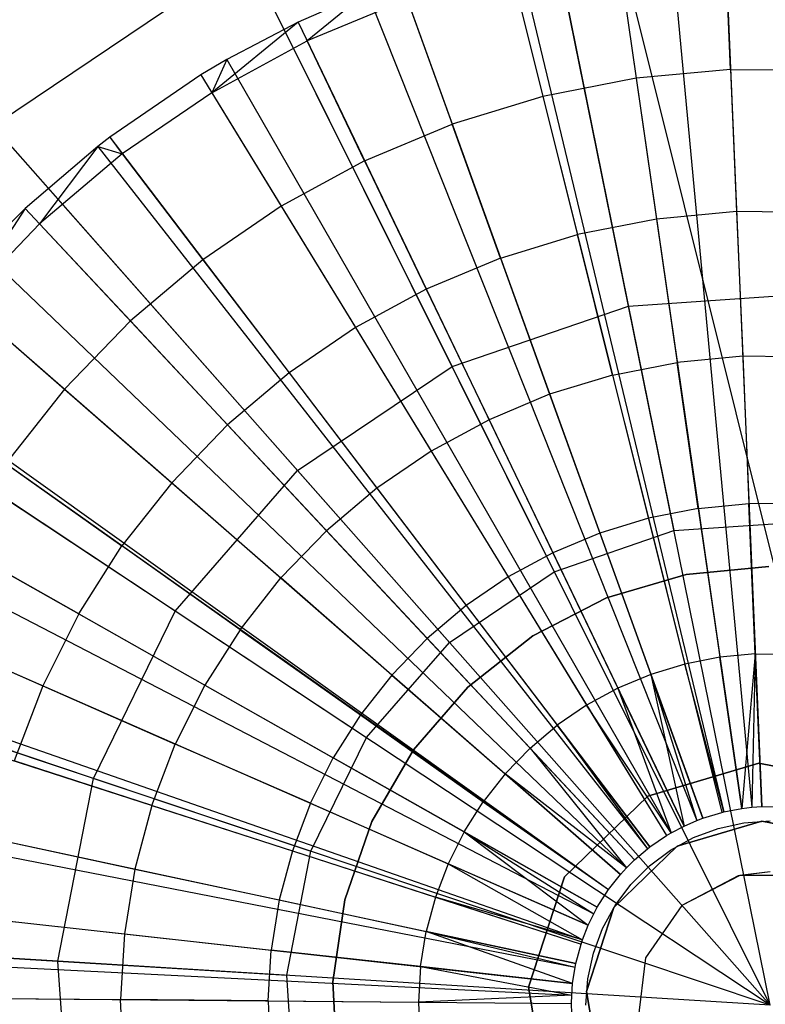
# Model space of a CAD drawing. Extents: x 0.2 to 44.2, y -21.9 to 24.
# Tile 69 of 239: x 24.4 to 25.9, y -16 to -13.9. Entities that reach past the tile are written whole.
import ezdxf

# ---------------------------------------------------------------- set-up
doc = ezdxf.new("R2010")
doc.units = 0
doc.header["$LTSCALE"] = 2.54
doc.layers.get('0').update_dxf_attribs({"color": 13, "linetype": 'CONTINUOUS'})

# ---------------------------------------------------------------- blocks, each defined once
blk = doc.blocks.new('GRUPUJ_2')
at = {"color": 0}
for p, q in [((21.8676, 4.496, 28.5), (21.9453, 2.6576, 29.05)), ((21.8676, 4.496, 28.5), (21.9453, 2.6576, 29.05)), ((21.6407, 4.4748, 28.5), (21.904, 2.6538, 29.05)), ((21.6407, 4.4748, 28.5), (21.904, 2.6538, 29.05)), ((21.7539, 4.4883, 28.5), (21.9246, 2.6562, 29.05)), ((21.7539, 4.4883, 28.5), (21.9246, 2.6562, 29.05)), ((21.881, 4.1789, 28.6401), (21.8694, 4.4531, 28.5202)), ((21.881, 4.1789, 28.6401), (21.8694, 4.4531, 28.5202)), ((21.417, 4.4308, 28.5), (21.8632, 2.6458, 29.05)), ((21.417, 4.4308, 28.5), (21.8632, 2.6458, 29.05)), ((21.4372, 4.4358, 28.5), (21.8669, 2.6467, 29.05)), ((21.4372, 4.4358, 28.5), (21.8669, 2.6467, 29.05)), ((21.6468, 4.4323, 28.5202), (21.6861, 4.1607, 28.6401)), ((21.6468, 4.4323, 28.5202), (21.6861, 4.1607, 28.6401)), ((21.4275, 4.3892, 28.5202), (21.494, 4.1229, 28.6401)), ((21.4275, 4.3892, 28.5202), (21.494, 4.1229, 28.6401)), ((21.199, 4.3644, 28.5), (21.8235, 2.6337, 29.05)), ((21.199, 4.3644, 28.5), (21.8235, 2.6337, 29.05)), ((21.1312, 4.3387, 28.5), (20.9888, 4.2763, 28.5)), ((21.1312, 4.3387, 28.5), (20.9888, 4.2763, 28.5)), ((21.1312, 4.3387, 28.5), (21.0074, 4.2376, 28.5202)), ((21.1312, 4.3387, 28.5), (21.0074, 4.2376, 28.5202)), ((21.1312, 4.3387, 28.5), (21.8111, 2.629, 29.05)), ((21.1312, 4.3387, 28.5), (21.8111, 2.629, 29.05)), ((21.2136, 4.3241, 28.5202), (21.0074, 4.2376, 28.5202)), ((21.2136, 4.3241, 28.5202), (21.0074, 4.2376, 28.5202)), ((21.2136, 4.3241, 28.5202), (21.3067, 4.0659, 28.6401)), ((21.2136, 4.3241, 28.5202), (21.3067, 4.0659, 28.6401)), ((20.9888, 4.2763, 28.5), (20.811, 4.1308, 28.5202)), ((20.9888, 4.2763, 28.5), (20.811, 4.1308, 28.5202)), ((20.9888, 4.2763, 28.5), (20.8421, 4.1991, 28.5)), ((20.9888, 4.2763, 28.5), (20.8421, 4.1991, 28.5)), ((20.9888, 4.2763, 28.5), (21.0074, 4.2376, 28.5202)), ((20.9888, 4.2763, 28.5), (21.0074, 4.2376, 28.5202)), ((20.9888, 4.2763, 28.5), (21.7852, 2.6176, 29.05)), ((20.9888, 4.2763, 28.5), (21.7852, 2.6176, 29.05)), ((20.811, 4.1308, 28.5202), (21.0074, 4.2376, 28.5202)), ((20.811, 4.1308, 28.5202), (21.0074, 4.2376, 28.5202)), ((21.1262, 3.9902, 28.6401), (21.0074, 4.2376, 28.5202)), ((21.1262, 3.9902, 28.6401), (21.0074, 4.2376, 28.5202)), ((20.8421, 4.1991, 28.5), (20.7886, 4.1674, 28.5)), ((20.8421, 4.1991, 28.5), (20.7886, 4.1674, 28.5)), ((20.8421, 4.1991, 28.5), (20.811, 4.1308, 28.5202)), ((20.8421, 4.1991, 28.5), (20.811, 4.1308, 28.5202)), ((20.8421, 4.1991, 28.5), (21.7585, 2.6035, 29.05)), ((20.8421, 4.1991, 28.5), (21.7585, 2.6035, 29.05)), ((20.7886, 4.1674, 28.5), (20.6004, 4.0388, 28.5)), ((20.7886, 4.1674, 28.5), (20.6004, 4.0388, 28.5)), ((20.7886, 4.1674, 28.5), (20.811, 4.1308, 28.5202)), ((20.7886, 4.1674, 28.5), (20.811, 4.1308, 28.5202)), ((20.7886, 4.1674, 28.5), (21.7487, 2.5977, 29.05)), ((20.7886, 4.1674, 28.5), (21.7487, 2.5977, 29.05)), ((21.881, 4.1789, 28.6401), (21.6861, 4.1607, 28.6401)), ((21.881, 4.1789, 28.6401), (21.6861, 4.1607, 28.6401)), ((21.881, 4.1789, 28.6401), (22.0768, 4.1772, 28.6401)), ((21.881, 4.1789, 28.6401), (21.8934, 3.8854, 28.7518)), ((21.881, 4.1789, 28.6401), (22.0768, 4.1772, 28.6401)), ((21.881, 4.1789, 28.6401), (21.8934, 3.8854, 28.7518)), ((21.6861, 4.1607, 28.6401), (21.494, 4.1229, 28.6401)), ((21.6861, 4.1607, 28.6401), (21.494, 4.1229, 28.6401)), ((21.6861, 4.1607, 28.6401), (21.7281, 3.87, 28.7518)), ((21.6861, 4.1607, 28.6401), (21.7281, 3.87, 28.7518)), ((20.811, 4.1308, 28.5202), (20.6264, 4.0046, 28.5202)), ((20.811, 4.1308, 28.5202), (20.6264, 4.0046, 28.5202)), ((20.811, 4.1308, 28.5202), (20.9542, 3.8967, 28.6401)), ((20.811, 4.1308, 28.5202), (20.9542, 3.8967, 28.6401)), ((21.494, 4.1229, 28.6401), (21.3067, 4.0659, 28.6401)), ((21.494, 4.1229, 28.6401), (21.3067, 4.0659, 28.6401)), ((21.494, 4.1229, 28.6401), (21.5652, 3.838, 28.7518)), ((21.494, 4.1229, 28.6401), (21.5652, 3.838, 28.7518)), ((21.1262, 3.9902, 28.6401), (21.3067, 4.0659, 28.6401)), ((21.1262, 3.9902, 28.6401), (21.3067, 4.0659, 28.6401)), ((21.4064, 3.7896, 28.7518), (21.3067, 4.0659, 28.6401)), ((21.4064, 3.7896, 28.7518), (21.3067, 4.0659, 28.6401)), ((20.6004, 4.0388, 28.5), (20.5758, 4.0198, 28.5)), ((20.6004, 4.0388, 28.5), (20.5758, 4.0198, 28.5)), ((20.6004, 4.0388, 28.5), (20.6264, 4.0046, 28.5202)), ((20.6004, 4.0388, 28.5), (20.6264, 4.0046, 28.5202)), ((20.6004, 4.0388, 28.5), (21.7144, 2.5743, 29.05)), ((20.6004, 4.0388, 28.5), (21.7144, 2.5743, 29.05)), ((20.5758, 4.0198, 28.5), (20.4263, 3.8918, 28.5)), ((20.5758, 4.0198, 28.5), (20.4263, 3.8918, 28.5)), ((20.5758, 4.0198, 28.5), (20.4556, 3.8604, 28.5202)), ((20.5758, 4.0198, 28.5), (20.4556, 3.8604, 28.5202)), ((20.6264, 4.0046, 28.5202), (20.4556, 3.8604, 28.5202)), ((20.6264, 4.0046, 28.5202), (20.4556, 3.8604, 28.5202)), ((20.5758, 4.0198, 28.5), (20.6264, 4.0046, 28.5202)), ((20.5758, 4.0198, 28.5), (20.6264, 4.0046, 28.5202)), ((20.5758, 4.0198, 28.5), (21.7099, 2.5708, 29.05)), ((20.5758, 4.0198, 28.5), (21.7099, 2.5708, 29.05)), ((20.6264, 4.0046, 28.5202), (20.7926, 3.7862, 28.6401)), ((20.6264, 4.0046, 28.5202), (20.7926, 3.7862, 28.6401)), ((21.1262, 3.9902, 28.6401), (20.9542, 3.8967, 28.6401)), ((21.1262, 3.9902, 28.6401), (20.9542, 3.8967, 28.6401)), ((21.1262, 3.9902, 28.6401), (21.2533, 3.7254, 28.7518)), ((21.1262, 3.9902, 28.6401), (21.2533, 3.7254, 28.7518)), ((20.4263, 3.8918, 28.5), (20.3002, 3.6997, 28.5202)), ((20.4263, 3.8918, 28.5), (20.3002, 3.6997, 28.5202)), ((20.4263, 3.8918, 28.5), (20.3378, 3.8044, 28.5)), ((20.4263, 3.8918, 28.5), (20.3378, 3.8044, 28.5)), ((20.4263, 3.8918, 28.5), (20.4556, 3.8604, 28.5202)), ((20.4263, 3.8918, 28.5), (20.4556, 3.8604, 28.5202)), ((20.4263, 3.8918, 28.5), (21.6827, 2.5475, 29.05)), ((20.4263, 3.8918, 28.5), (21.6827, 2.5475, 29.05)), ((20.9542, 3.8967, 28.6401), (20.7926, 3.7862, 28.6401)), ((20.9542, 3.8967, 28.6401), (20.7926, 3.7862, 28.6401)), ((20.9542, 3.8967, 28.6401), (21.1075, 3.6461, 28.7518)), ((20.9542, 3.8967, 28.6401), (21.1075, 3.6461, 28.7518)), ((21.8934, 3.8854, 28.7518), (21.7281, 3.87, 28.7518)), ((21.8934, 3.8854, 28.7518), (21.7281, 3.87, 28.7518)), ((21.8934, 3.8854, 28.7518), (21.9061, 3.5868, 28.8487)), ((22.0594, 3.884, 28.7518), (21.8934, 3.8854, 28.7518)), ((22.0594, 3.884, 28.7518), (21.8934, 3.8854, 28.7518)), ((21.8934, 3.8854, 28.7518), (21.9061, 3.5868, 28.8487)), ((20.4556, 3.8604, 28.5202), (20.3002, 3.6997, 28.5202)), ((20.4556, 3.8604, 28.5202), (20.3002, 3.6997, 28.5202)), ((20.4556, 3.8604, 28.5202), (20.643, 3.6599, 28.6401)), ((20.4556, 3.8604, 28.5202), (20.643, 3.6599, 28.6401)), ((21.7281, 3.87, 28.7518), (21.5652, 3.838, 28.7518)), ((21.7281, 3.87, 28.7518), (21.5652, 3.838, 28.7518)), ((21.7281, 3.87, 28.7518), (21.7709, 3.5742, 28.8487)), ((21.7281, 3.87, 28.7518), (21.7709, 3.5742, 28.8487)), ((21.4064, 3.7896, 28.7518), (21.5652, 3.838, 28.7518)), ((21.4064, 3.7896, 28.7518), (21.5652, 3.838, 28.7518)), ((21.6377, 3.548, 28.8487), (21.5652, 3.838, 28.7518)), ((21.6377, 3.548, 28.8487), (21.5652, 3.838, 28.7518)), ((20.3378, 3.8044, 28.5), (21.6666, 2.5316, 29.05)), ((20.3378, 3.8044, 28.5), (21.6666, 2.5316, 29.05)), ((20.7926, 3.7862, 28.6401), (20.643, 3.6599, 28.6401)), ((20.7926, 3.7862, 28.6401), (20.643, 3.6599, 28.6401)), ((20.7926, 3.7862, 28.6401), (20.9704, 3.5524, 28.7518)), ((20.7926, 3.7862, 28.6401), (20.9704, 3.5524, 28.7518)), ((21.4064, 3.7896, 28.7518), (21.2533, 3.7254, 28.7518)), ((21.4064, 3.7896, 28.7518), (21.2533, 3.7254, 28.7518)), ((21.4064, 3.7896, 28.7518), (21.5078, 3.5085, 28.8487)), ((21.4064, 3.7896, 28.7518), (21.5078, 3.5085, 28.8487)), ((20.2678, 3.7279, 28.5), (21.6538, 2.5177, 29.05)), ((20.2678, 3.7279, 28.5), (21.6538, 2.5177, 29.05)), ((21.2533, 3.7254, 28.7518), (21.1075, 3.6461, 28.7518)), ((21.2533, 3.7254, 28.7518), (21.1075, 3.6461, 28.7518)), ((21.2533, 3.7254, 28.7518), (21.3827, 3.456, 28.8487)), ((21.2533, 3.7254, 28.7518), (21.3827, 3.456, 28.8487)), ((20.3002, 3.6997, 28.5202), (20.5069, 3.5192, 28.6401)), ((20.3002, 3.6997, 28.5202), (20.5069, 3.5192, 28.6401)), ((20.643, 3.6599, 28.6401), (20.5069, 3.5192, 28.6401)), ((20.643, 3.6599, 28.6401), (20.5069, 3.5192, 28.6401)), ((20.643, 3.6599, 28.6401), (20.8436, 3.4453, 28.7518)), ((20.643, 3.6599, 28.6401), (20.8436, 3.4453, 28.7518)), ((21.1075, 3.6461, 28.7518), (20.9704, 3.5524, 28.7518)), ((21.1075, 3.6461, 28.7518), (20.9704, 3.5524, 28.7518)), ((21.1075, 3.6461, 28.7518), (21.2634, 3.3911, 28.8487)), ((21.1075, 3.6461, 28.7518), (21.2634, 3.3911, 28.8487)), ((21.9061, 3.5868, 28.8487), (21.7709, 3.5742, 28.8487)), ((21.9061, 3.5868, 28.8487), (21.7709, 3.5742, 28.8487)), ((22.0418, 3.5857, 28.8487), (21.9061, 3.5868, 28.8487)), ((22.0418, 3.5857, 28.8487), (21.9061, 3.5868, 28.8487)), ((21.9061, 3.5868, 28.8487), (21.9189, 3.2828, 28.9307)), ((21.9061, 3.5868, 28.8487), (21.9189, 3.2828, 28.9307)), ((20.1328, 3.5573, 28.5), (21.6292, 2.4866, 29.05)), ((20.1328, 3.5573, 28.5), (21.6292, 2.4866, 29.05)), ((21.6377, 3.548, 28.8487), (21.7709, 3.5742, 28.8487)), ((21.6377, 3.548, 28.8487), (21.7709, 3.5742, 28.8487)), ((21.8144, 3.273, 28.9307), (21.7709, 3.5742, 28.8487)), ((21.8144, 3.273, 28.9307), (21.7709, 3.5742, 28.8487)), ((20.1268, 3.5489, 28.5), (21.6292, 2.4866, 29.05)), ((20.1268, 3.5489, 28.5), (21.6292, 2.4866, 29.05)), ((20.9704, 3.5524, 28.7518), (20.8436, 3.4453, 28.7518)), ((20.9704, 3.5524, 28.7518), (20.8436, 3.4453, 28.7518)), ((20.9704, 3.5524, 28.7518), (21.1514, 3.3145, 28.8487)), ((20.9704, 3.5524, 28.7518), (21.1514, 3.3145, 28.8487)), ((21.6377, 3.548, 28.8487), (21.5078, 3.5085, 28.8487)), ((21.6377, 3.548, 28.8487), (21.5078, 3.5085, 28.8487)), ((21.6377, 3.548, 28.8487), (21.7115, 3.2528, 28.9307)), ((21.6377, 3.548, 28.8487), (21.7115, 3.2528, 28.9307)), ((20.5069, 3.5192, 28.6401), (20.3858, 3.3654, 28.6401)), ((20.5069, 3.5192, 28.6401), (20.3858, 3.3654, 28.6401)), ((20.5069, 3.5192, 28.6401), (20.7282, 3.3259, 28.7518)), ((20.5069, 3.5192, 28.6401), (20.7282, 3.3259, 28.7518)), ((21.5078, 3.5085, 28.8487), (21.3827, 3.456, 28.8487)), ((21.5078, 3.5085, 28.8487), (21.3827, 3.456, 28.8487)), ((21.5078, 3.5085, 28.8487), (21.6111, 3.2222, 28.9307)), ((21.5078, 3.5085, 28.8487), (21.6111, 3.2222, 28.9307)), ((21.3827, 3.456, 28.8487), (21.2634, 3.3911, 28.8487)), ((21.3827, 3.456, 28.8487), (21.2634, 3.3911, 28.8487)), ((21.3827, 3.456, 28.8487), (21.5144, 3.1816, 28.9307)), ((21.3827, 3.456, 28.8487), (21.5144, 3.1816, 28.9307)), ((20.8436, 3.4453, 28.7518), (20.7282, 3.3259, 28.7518)), ((20.8436, 3.4453, 28.7518), (20.7282, 3.3259, 28.7518)), ((20.8436, 3.4453, 28.7518), (21.0476, 3.227, 28.8487)), ((20.8436, 3.4453, 28.7518), (21.0476, 3.227, 28.8487)), ((21.2634, 3.3911, 28.8487), (21.1514, 3.3145, 28.8487)), ((21.2634, 3.3911, 28.8487), (21.1514, 3.3145, 28.8487)), ((21.2634, 3.3911, 28.8487), (21.4222, 3.1315, 28.9307)), ((21.2634, 3.3911, 28.8487), (21.4222, 3.1315, 28.9307)), ((20.0046, 3.3565, 28.5), (21.6059, 2.45, 29.05)), ((20.0046, 3.3565, 28.5), (21.6059, 2.45, 29.05)), ((20.3858, 3.3654, 28.6401), (20.6255, 3.1955, 28.7518)), ((20.3858, 3.3654, 28.6401), (20.6255, 3.1955, 28.7518)), ((20.7282, 3.3259, 28.7518), (20.6255, 3.1955, 28.7518)), ((20.7282, 3.3259, 28.7518), (20.6255, 3.1955, 28.7518)), ((20.7282, 3.3259, 28.7518), (20.9533, 3.1294, 28.8487)), ((20.7282, 3.3259, 28.7518), (20.9533, 3.1294, 28.8487)), ((21.1514, 3.3145, 28.8487), (21.0476, 3.227, 28.8487)), ((21.1514, 3.3145, 28.8487), (21.0476, 3.227, 28.8487)), ((21.1514, 3.3145, 28.8487), (21.3356, 3.0723, 28.9307)), ((21.1514, 3.3145, 28.8487), (21.3356, 3.0723, 28.9307)), ((19.9651, 3.2836, 28.5), (21.5987, 2.4367, 29.05)), ((19.9651, 3.2836, 28.5), (21.5987, 2.4367, 29.05)), ((21.8144, 3.273, 28.9307), (21.7115, 3.2528, 28.9307)), ((21.8144, 3.273, 28.9307), (21.7115, 3.2528, 28.9307)), ((21.8144, 3.273, 28.9307), (21.9189, 3.2828, 28.9307)), ((21.8144, 3.273, 28.9307), (21.9189, 3.2828, 28.9307)), ((21.8144, 3.273, 28.9307), (21.8588, 2.966, 28.9979)), ((21.8144, 3.273, 28.9307), (21.8588, 2.966, 28.9979)), ((22.0238, 3.2819, 28.9307), (21.9189, 3.2828, 28.9307)), ((21.932, 2.9728, 28.9979), (21.9189, 3.2828, 28.9307)), ((22.0238, 3.2819, 28.9307), (21.9189, 3.2828, 28.9307)), ((21.932, 2.9728, 28.9979), (21.9189, 3.2828, 28.9307)), ((21.7115, 3.2528, 28.9307), (21.6111, 3.2222, 28.9307)), ((21.7115, 3.2528, 28.9307), (21.6111, 3.2222, 28.9307)), ((21.7115, 3.2528, 28.9307), (21.7867, 2.9518, 28.9979)), ((21.7115, 3.2528, 28.9307), (21.7867, 2.9518, 28.9979)), ((21.0476, 3.227, 28.8487), (20.9533, 3.1294, 28.8487)), ((21.0476, 3.227, 28.8487), (20.9533, 3.1294, 28.8487)), ((21.0476, 3.227, 28.8487), (21.2554, 3.0046, 28.9307)), ((21.0476, 3.227, 28.8487), (21.2554, 3.0046, 28.9307)), ((21.6111, 3.2222, 28.9307), (21.5144, 3.1816, 28.9307)), ((21.6111, 3.2222, 28.9307), (21.5144, 3.1816, 28.9307)), ((21.6111, 3.2222, 28.9307), (21.7164, 2.9304, 28.9979)), ((21.6111, 3.2222, 28.9307), (21.7164, 2.9304, 28.9979)), ((20.5365, 3.0554, 28.7518), (20.2808, 3.2001, 28.6401)), ((20.5365, 3.0554, 28.7518), (20.2808, 3.2001, 28.6401)), ((20.5365, 3.0554, 28.7518), (20.6255, 3.1955, 28.7518)), ((20.5365, 3.0554, 28.7518), (20.6255, 3.1955, 28.7518)), ((20.8693, 3.0227, 28.8487), (20.6255, 3.1955, 28.7518)), ((20.8693, 3.0227, 28.8487), (20.6255, 3.1955, 28.7518)), ((21.5144, 3.1816, 28.9307), (21.4222, 3.1315, 28.9307)), ((21.5144, 3.1816, 28.9307), (21.4222, 3.1315, 28.9307)), ((21.5144, 3.1816, 28.9307), (21.6487, 2.902, 28.9979)), ((21.5144, 3.1816, 28.9307), (21.6487, 2.902, 28.9979)), ((19.9025, 3.1527, 28.5), (21.5872, 2.4128, 29.05)), ((19.9025, 3.1527, 28.5), (21.5872, 2.4128, 29.05)), ((20.8693, 3.0227, 28.8487), (20.9533, 3.1294, 28.8487)), ((20.8693, 3.0227, 28.8487), (20.9533, 3.1294, 28.8487)), ((21.1825, 2.9292, 28.9307), (20.9533, 3.1294, 28.8487)), ((21.1825, 2.9292, 28.9307), (20.9533, 3.1294, 28.8487)), ((21.4222, 3.1315, 28.9307), (21.3356, 3.0723, 28.9307)), ((21.4222, 3.1315, 28.9307), (21.3356, 3.0723, 28.9307)), ((21.4222, 3.1315, 28.9307), (21.5841, 2.8668, 28.9979)), ((21.4222, 3.1315, 28.9307), (21.5841, 2.8668, 28.9979)), ((21.3356, 3.0723, 28.9307), (21.2554, 3.0046, 28.9307)), ((21.3356, 3.0723, 28.9307), (21.2554, 3.0046, 28.9307)), ((21.3356, 3.0723, 28.9307), (21.5234, 2.8254, 28.9979)), ((21.3356, 3.0723, 28.9307), (21.5234, 2.8254, 28.9979)), ((20.5365, 3.0554, 28.7518), (20.4621, 2.907, 28.7518)), ((20.5365, 3.0554, 28.7518), (20.4621, 2.907, 28.7518)), ((20.5365, 3.0554, 28.7518), (20.7965, 2.9082, 28.8487)), ((20.5365, 3.0554, 28.7518), (20.7965, 2.9082, 28.8487)), ((20.1931, 3.0251, 28.6401), (20.4621, 2.907, 28.7518)), ((20.1931, 3.0251, 28.6401), (20.4621, 2.907, 28.7518)), ((20.8693, 3.0227, 28.8487), (20.7965, 2.9082, 28.8487)), ((20.8693, 3.0227, 28.8487), (20.7965, 2.9082, 28.8487)), ((20.8693, 3.0227, 28.8487), (21.1176, 2.8468, 28.9307)), ((20.8693, 3.0227, 28.8487), (21.1176, 2.8468, 28.9307)), ((19.8381, 2.9887, 28.5), (21.5755, 2.383, 29.05)), ((19.8381, 2.9887, 28.5), (21.5755, 2.383, 29.05)), ((21.1825, 2.9292, 28.9307), (21.2554, 3.0046, 28.9307)), ((21.1825, 2.9292, 28.9307), (21.2554, 3.0046, 28.9307)), ((21.4673, 2.778, 28.9979), (21.2554, 3.0046, 28.9307)), ((21.4673, 2.778, 28.9979), (21.2554, 3.0046, 28.9307)), ((21.932, 2.9728, 28.9979), (21.8588, 2.966, 28.9979)), ((21.932, 2.9728, 28.9979), (21.8588, 2.966, 28.9979)), ((21.932, 2.9728, 28.9979), (21.904, 2.6538, 29.05)), ((21.932, 2.9728, 28.9979), (21.904, 2.6538, 29.05)), ((21.932, 2.9728, 28.9979), (21.9246, 2.6562, 29.05)), ((21.932, 2.9728, 28.9979), (21.9246, 2.6562, 29.05)), ((21.9453, 2.6576, 29.05), (21.932, 2.9728, 28.9979)), ((21.932, 2.9728, 28.9979), (22.0055, 2.9722, 28.9979)), ((21.9453, 2.6576, 29.05), (21.932, 2.9728, 28.9979)), ((21.932, 2.9728, 28.9979), (22.0055, 2.9722, 28.9979)), ((21.7867, 2.9518, 28.9979), (21.7164, 2.9304, 28.9979)), ((21.7867, 2.9518, 28.9979), (21.7164, 2.9304, 28.9979)), ((21.8588, 2.966, 28.9979), (21.7867, 2.9518, 28.9979)), ((21.8588, 2.966, 28.9979), (21.7867, 2.9518, 28.9979)), ((21.8669, 2.6467, 29.05), (21.7867, 2.9518, 28.9979)), ((21.7867, 2.9518, 28.9979), (21.8632, 2.6458, 29.05)), ((21.8669, 2.6467, 29.05), (21.7867, 2.9518, 28.9979)), ((21.7867, 2.9518, 28.9979), (21.8632, 2.6458, 29.05)), ((21.904, 2.6538, 29.05), (21.8588, 2.966, 28.9979)), ((21.904, 2.6538, 29.05), (21.8588, 2.966, 28.9979)), ((19.8216, 2.9396, 28.5), (21.5725, 2.374, 29.05)), ((19.8216, 2.9396, 28.5), (21.5725, 2.374, 29.05)), ((21.1825, 2.9292, 28.9307), (21.1176, 2.8468, 28.9307)), ((21.1825, 2.9292, 28.9307), (21.1176, 2.8468, 28.9307)), ((21.1825, 2.9292, 28.9307), (21.4162, 2.7251, 28.9979)), ((21.1825, 2.9292, 28.9307), (21.4162, 2.7251, 28.9979)), ((21.7164, 2.9304, 28.9979), (21.6487, 2.902, 28.9979)), ((21.7164, 2.9304, 28.9979), (21.6487, 2.902, 28.9979)), ((21.8235, 2.6337, 29.05), (21.7164, 2.9304, 28.9979)), ((21.7164, 2.9304, 28.9979), (21.8111, 2.629, 29.05)), ((21.7164, 2.9304, 28.9979), (21.8111, 2.629, 29.05)), ((21.7164, 2.9304, 28.9979), (21.7852, 2.6176, 29.05)), ((21.8235, 2.6337, 29.05), (21.7164, 2.9304, 28.9979)), ((21.7164, 2.9304, 28.9979), (21.7852, 2.6176, 29.05)), ((20.4621, 2.907, 28.7518), (20.4031, 2.7518, 28.7518)), ((20.4621, 2.907, 28.7518), (20.4031, 2.7518, 28.7518)), ((20.4621, 2.907, 28.7518), (20.7357, 2.7868, 28.8487)), ((20.4621, 2.907, 28.7518), (20.7357, 2.7868, 28.8487)), ((20.7965, 2.9082, 28.8487), (20.7357, 2.7868, 28.8487)), ((20.7965, 2.9082, 28.8487), (20.7357, 2.7868, 28.8487)), ((20.7965, 2.9082, 28.8487), (21.0614, 2.7582, 28.9307)), ((20.7965, 2.9082, 28.8487), (21.0614, 2.7582, 28.9307)), ((21.6487, 2.902, 28.9979), (21.5841, 2.8668, 28.9979)), ((21.6487, 2.902, 28.9979), (21.5841, 2.8668, 28.9979)), ((21.7852, 2.6176, 29.05), (21.6487, 2.902, 28.9979)), ((21.6487, 2.902, 28.9979), (21.7585, 2.6035, 29.05)), ((21.7852, 2.6176, 29.05), (21.6487, 2.902, 28.9979)), ((21.6487, 2.902, 28.9979), (21.7585, 2.6035, 29.05)), ((21.5841, 2.8668, 28.9979), (21.5234, 2.8254, 28.9979)), ((21.5841, 2.8668, 28.9979), (21.5234, 2.8254, 28.9979)), ((21.5841, 2.8668, 28.9979), (21.7487, 2.5977, 29.05)), ((21.5841, 2.8668, 28.9979), (21.7487, 2.5977, 29.05)), ((21.7585, 2.6035, 29.05), (21.5841, 2.8668, 28.9979)), ((21.7585, 2.6035, 29.05), (21.5841, 2.8668, 28.9979)), ((21.1176, 2.8468, 28.9307), (21.0614, 2.7582, 28.9307)), ((21.1176, 2.8468, 28.9307), (21.0614, 2.7582, 28.9307)), ((21.1176, 2.8468, 28.9307), (21.3707, 2.6674, 28.9979)), ((21.1176, 2.8468, 28.9307), (21.3707, 2.6674, 28.9979)), ((21.4673, 2.778, 28.9979), (21.5234, 2.8254, 28.9979)), ((21.4673, 2.778, 28.9979), (21.5234, 2.8254, 28.9979)), ((21.7144, 2.5743, 29.05), (21.5234, 2.8254, 28.9979)), ((21.5234, 2.8254, 28.9979), (21.7099, 2.5708, 29.05)), ((21.7144, 2.5743, 29.05), (21.5234, 2.8254, 28.9979)), ((21.5234, 2.8254, 28.9979), (21.7099, 2.5708, 29.05)), ((20.6875, 2.6599, 28.8487), (20.7357, 2.7868, 28.8487)), ((20.6875, 2.6599, 28.8487), (20.7357, 2.7868, 28.8487)), ((21.0144, 2.6644, 28.9307), (20.7357, 2.7868, 28.8487)), ((21.0144, 2.6644, 28.9307), (20.7357, 2.7868, 28.8487)), ((21.4673, 2.778, 28.9979), (21.4162, 2.7251, 28.9979)), ((21.4673, 2.778, 28.9979), (21.4162, 2.7251, 28.9979)), ((21.6827, 2.5475, 29.05), (21.4673, 2.778, 28.9979)), ((21.4673, 2.778, 28.9979), (21.6666, 2.5316, 29.05)), ((21.4673, 2.778, 28.9979), (21.6666, 2.5316, 29.05)), ((21.6827, 2.5475, 29.05), (21.4673, 2.778, 28.9979)), ((20.6875, 2.6599, 28.8487), (20.4031, 2.7518, 28.7518)), ((20.6875, 2.6599, 28.8487), (20.4031, 2.7518, 28.7518)), ((21.0144, 2.6644, 28.9307), (21.0614, 2.7582, 28.9307)), ((21.0144, 2.6644, 28.9307), (21.0614, 2.7582, 28.9307)), ((21.3313, 2.6054, 28.9979), (21.0614, 2.7582, 28.9307)), ((21.3313, 2.6054, 28.9979), (21.0614, 2.7582, 28.9307)), ((21.9395, 2.7475, 49.0161), (21.71, 2.6795, 49.0161)), ((21.9395, 2.7475, 49.0161), (21.71, 2.6795, 49.0161)), ((21.71, 2.6795, 29.0161), (21.9395, 2.7475, 29.0161)), ((21.71, 2.6795, 29.0161), (21.9395, 2.7475, 29.0161)), ((22.1743, 2.701, 49.0161), (21.9395, 2.7475, 49.0161)), ((21.9395, 2.7475, 49.0161), (21.9395, 2.7475, 29.0161)), ((21.9395, 2.7475, 29.0161), (22.1743, 2.701, 29.0161)), ((22.1743, 2.701, 49.0161), (21.9395, 2.7475, 49.0161)), ((21.9395, 2.7475, 29.0161), (22.1743, 2.701, 29.0161)), ((21.9395, 2.7475, 49.0161), (21.9395, 2.7475, 29.0161)), ((21.4162, 2.7251, 28.9979), (21.3707, 2.6674, 28.9979)), ((21.4162, 2.7251, 28.9979), (21.3707, 2.6674, 28.9979)), ((21.6538, 2.5177, 29.05), (21.4162, 2.7251, 28.9979)), ((21.6538, 2.5177, 29.05), (21.4162, 2.7251, 28.9979)), ((21.6666, 2.5316, 29.05), (21.4162, 2.7251, 28.9979)), ((21.6666, 2.5316, 29.05), (21.4162, 2.7251, 28.9979)), ((19.7626, 2.7195, 28.5), (21.5617, 2.3339, 29.05)), ((19.7626, 2.7195, 28.5), (21.5617, 2.3339, 29.05)), ((19.7543, 2.6788, 28.5), (21.5602, 2.3265, 29.05)), ((19.7543, 2.6788, 28.5), (21.5602, 2.3265, 29.05)), ((21.0144, 2.6644, 28.9307), (20.9771, 2.5663, 28.9307)), ((21.0144, 2.6644, 28.9307), (20.9771, 2.5663, 28.9307)), ((21.0144, 2.6644, 28.9307), (21.2984, 2.5397, 28.9979)), ((21.0144, 2.6644, 28.9307), (21.2984, 2.5397, 28.9979)), ((21.3313, 2.6054, 28.9979), (21.3707, 2.6674, 28.9979)), ((21.3313, 2.6054, 28.9979), (21.3707, 2.6674, 28.9979)), ((21.3707, 2.6674, 28.9979), (21.6292, 2.4866, 29.05)), ((21.3707, 2.6674, 28.9979), (21.6292, 2.4866, 29.05)), ((21.71, 2.6795, 49.0161), (21.5385, 2.5127, 49.0161)), ((21.71, 2.6795, 49.0161), (21.5385, 2.5127, 49.0161)), ((21.5385, 2.5127, 29.0161), (21.71, 2.6795, 29.0161)), ((21.5385, 2.5127, 29.0161), (21.71, 2.6795, 29.0161)), ((21.71, 2.6795, 49.0161), (21.71, 2.6795, 29.0161)), ((21.71, 2.6795, 49.0161), (21.71, 2.6795, 29.0161)), ((20.6875, 2.6599, 28.8487), (20.6524, 2.5288, 28.8487)), ((20.6875, 2.6599, 28.8487), (20.6524, 2.5288, 28.8487)), ((20.6875, 2.6599, 28.8487), (20.9771, 2.5663, 28.9307)), ((20.6875, 2.6599, 28.8487), (20.9771, 2.5663, 28.9307)), ((21.8235, 2.6337, 29.05), (21.8632, 2.6458, 29.05)), ((21.8235, 2.6337, 29.05), (21.8632, 2.6458, 29.05)), ((21.8632, 2.6458, 29.05), (21.8669, 2.6467, 29.05)), ((21.8632, 2.6458, 29.05), (21.8669, 2.6467, 29.05)), ((21.8669, 2.6467, 29.05), (21.904, 2.6538, 29.05)), ((21.8669, 2.6467, 29.05), (21.904, 2.6538, 29.05)), ((21.904, 2.6538, 29.05), (21.9246, 2.6562, 29.05)), ((21.904, 2.6538, 29.05), (21.9246, 2.6562, 29.05)), ((21.9246, 2.6562, 29.05), (21.9453, 2.6576, 29.05)), ((21.9246, 2.6562, 29.05), (21.9453, 2.6576, 29.05)), ((21.9453, 2.6576, 29.05), (21.9831, 2.6575, 29.05)), ((21.9453, 2.6576, 29.05), (21.9831, 2.6575, 29.05)), ((21.7707, 2.5759, 49.0161), (21.9451, 2.6276, 49.0161)), ((21.9451, 2.6276, 29.0161), (21.7707, 2.5759, 29.0161)), ((21.9451, 2.6276, 29.0161), (21.7707, 2.5759, 29.0161)), ((21.7707, 2.5759, 49.0161), (21.9451, 2.6276, 49.0161)), ((21.7852, 2.6176, 29.05), (21.8111, 2.629, 29.05)), ((21.7852, 2.6176, 29.05), (21.8111, 2.629, 29.05)), ((21.8111, 2.629, 29.05), (21.8235, 2.6337, 29.05)), ((21.8111, 2.629, 29.05), (21.8235, 2.6337, 29.05)), ((21.8556, 2.6126, 49.0161), (21.9086, 2.6241, 49.0161)), ((21.9086, 2.6241, 49.0161), (21.9626, 2.628, 49.0161)), ((21.9451, 2.6276, 49.0161), (22.1235, 2.5923, 49.0161)), ((22.1235, 2.5923, 29.0161), (21.9451, 2.6276, 29.0161)), ((21.9451, 2.6276, 29.0161), (21.9451, 2.6276, 49.0161)), ((22.1235, 2.5923, 29.0161), (21.9451, 2.6276, 29.0161)), ((21.9451, 2.6276, 49.0161), (22.1235, 2.5923, 49.0161)), ((21.9451, 2.6276, 29.0161), (21.9451, 2.6276, 49.0161)), ((21.3313, 2.6054, 28.9979), (21.2984, 2.5397, 28.9979)), ((21.3313, 2.6054, 28.9979), (21.2984, 2.5397, 28.9979)), ((21.6059, 2.45, 29.05), (21.3313, 2.6054, 28.9979)), ((21.3313, 2.6054, 28.9979), (21.5987, 2.4367, 29.05)), ((21.3313, 2.6054, 28.9979), (21.5987, 2.4367, 29.05)), ((21.3313, 2.6054, 28.9979), (21.5872, 2.4128, 29.05)), ((21.3313, 2.6054, 28.9979), (21.5872, 2.4128, 29.05)), ((21.6059, 2.45, 29.05), (21.3313, 2.6054, 28.9979)), ((21.7487, 2.5977, 29.05), (21.7585, 2.6035, 29.05)), ((21.7487, 2.5977, 29.05), (21.7585, 2.6035, 29.05)), ((21.7585, 2.6035, 29.05), (21.7852, 2.6176, 29.05)), ((21.7585, 2.6035, 29.05), (21.7852, 2.6176, 29.05)), ((21.8048, 2.5936, 49.0161), (21.8556, 2.6126, 49.0161)), ((20.3602, 2.5914, 28.7518), (20.6524, 2.5288, 28.8487)), ((20.3602, 2.5914, 28.7518), (20.6524, 2.5288, 28.8487)), ((21.7144, 2.5743, 29.05), (21.7487, 2.5977, 29.05)), ((21.7144, 2.5743, 29.05), (21.7487, 2.5977, 29.05)), ((21.7572, 2.5677, 49.0161), (21.8048, 2.5936, 49.0161)), ((20.9771, 2.5663, 28.9307), (20.9499, 2.465, 28.9307)), ((20.9771, 2.5663, 28.9307), (20.9499, 2.465, 28.9307)), ((20.9771, 2.5663, 28.9307), (21.2723, 2.471, 28.9979)), ((20.9771, 2.5663, 28.9307), (21.2723, 2.471, 28.9979)), ((21.6403, 2.4492, 49.0161), (21.7707, 2.5759, 49.0161)), ((21.7707, 2.5759, 29.0161), (21.6403, 2.4492, 29.0161)), ((21.7707, 2.5759, 29.0161), (21.6403, 2.4492, 29.0161)), ((21.6403, 2.4492, 49.0161), (21.7707, 2.5759, 49.0161)), ((21.6827, 2.5475, 29.05), (21.7099, 2.5708, 29.05)), ((21.6827, 2.5475, 29.05), (21.7099, 2.5708, 29.05)), ((21.7099, 2.5708, 29.05), (21.7144, 2.5743, 29.05)), ((21.7099, 2.5708, 29.05), (21.7144, 2.5743, 29.05)), ((21.7138, 2.5352, 49.0161), (21.7572, 2.5677, 49.0161)), ((21.7707, 2.5759, 29.0161), (21.7707, 2.5759, 49.0161)), ((21.7707, 2.5759, 29.0161), (21.7707, 2.5759, 49.0161)), ((21.6666, 2.5316, 29.05), (21.6827, 2.5475, 29.05)), ((21.6666, 2.5316, 29.05), (21.6827, 2.5475, 29.05)), ((20.6524, 2.5288, 28.8487), (20.6307, 2.3948, 28.8487)), ((20.6524, 2.5288, 28.8487), (20.6307, 2.3948, 28.8487)), ((20.6524, 2.5288, 28.8487), (20.9499, 2.465, 28.9307)), ((20.6524, 2.5288, 28.8487), (20.9499, 2.465, 28.9307)), ((21.2984, 2.5397, 28.9979), (21.2723, 2.471, 28.9979)), ((21.2984, 2.5397, 28.9979), (21.2723, 2.471, 28.9979)), ((21.5872, 2.4128, 29.05), (21.2984, 2.5397, 28.9979)), ((21.2984, 2.5397, 28.9979), (21.5755, 2.383, 29.05)), ((21.5872, 2.4128, 29.05), (21.2984, 2.5397, 28.9979)), ((21.2984, 2.5397, 28.9979), (21.5755, 2.383, 29.05)), ((21.6538, 2.5177, 29.05), (21.6666, 2.5316, 29.05)), ((21.6538, 2.5177, 29.05), (21.6666, 2.5316, 29.05)), ((21.6755, 2.4968, 49.0161), (21.7138, 2.5352, 49.0161)), ((21.5385, 2.5127, 49.0161), (21.464, 2.2852, 49.0161)), ((21.5385, 2.5127, 49.0161), (21.464, 2.2852, 49.0161)), ((21.464, 2.2852, 29.0161), (21.5385, 2.5127, 29.0161)), ((21.464, 2.2852, 29.0161), (21.5385, 2.5127, 29.0161)), ((21.5385, 2.5127, 49.0161), (21.5385, 2.5127, 29.0161)), ((21.5385, 2.5127, 49.0161), (21.5385, 2.5127, 29.0161)), ((21.6292, 2.4866, 29.05), (21.6538, 2.5177, 29.05)), ((21.6292, 2.4866, 29.05), (21.6538, 2.5177, 29.05)), ((19.7262, 2.4945, 28.5), (21.5551, 2.2929, 29.05)), ((19.7262, 2.4945, 28.5), (21.5551, 2.2929, 29.05)), ((21.6059, 2.45, 29.05), (21.6292, 2.4866, 29.05)), ((21.6059, 2.45, 29.05), (21.6292, 2.4866, 29.05)), ((21.643, 2.4534, 49.0161), (21.6755, 2.4968, 49.0161)), ((20.9499, 2.465, 28.9307), (20.9332, 2.3614, 28.9307)), ((20.9499, 2.465, 28.9307), (20.9332, 2.3614, 28.9307)), ((20.9499, 2.465, 28.9307), (21.2533, 2.4, 28.9979)), ((20.9499, 2.465, 28.9307), (21.2533, 2.4, 28.9979)), ((21.2723, 2.471, 28.9979), (21.2533, 2.4, 28.9979)), ((21.2723, 2.471, 28.9979), (21.2533, 2.4, 28.9979)), ((21.2723, 2.471, 28.9979), (21.5725, 2.374, 29.05)), ((21.5755, 2.383, 29.05), (21.2723, 2.471, 28.9979)), ((21.2723, 2.471, 28.9979), (21.5725, 2.374, 29.05)), ((21.5755, 2.383, 29.05), (21.2723, 2.471, 28.9979)), ((21.5837, 2.2763, 49.0161), (21.6403, 2.4492, 49.0161)), ((21.6403, 2.4492, 29.0161), (21.5837, 2.2763, 29.0161)), ((21.6403, 2.4492, 29.0161), (21.5837, 2.2763, 29.0161)), ((21.5837, 2.2763, 49.0161), (21.6403, 2.4492, 49.0161)), ((21.5987, 2.4367, 29.05), (21.6059, 2.45, 29.05)), ((21.5987, 2.4367, 29.05), (21.6059, 2.45, 29.05)), ((21.617, 2.4058, 49.0161), (21.643, 2.4534, 49.0161)), ((21.6403, 2.4492, 29.0161), (21.6403, 2.4492, 49.0161)), ((21.6403, 2.4492, 29.0161), (21.6403, 2.4492, 49.0161)), ((20.3336, 2.4275, 28.7518), (20.6307, 2.3948, 28.8487)), ((20.3336, 2.4275, 28.7518), (20.6307, 2.3948, 28.8487)), ((21.5872, 2.4128, 29.05), (21.5987, 2.4367, 29.05)), ((21.5872, 2.4128, 29.05), (21.5987, 2.4367, 29.05)), ((21.2416, 2.3275, 28.9979), (21.2533, 2.4, 28.9979)), ((21.2416, 2.3275, 28.9979), (21.2533, 2.4, 28.9979)), ((21.5617, 2.3339, 29.05), (21.2533, 2.4, 28.9979)), ((21.2533, 2.4, 28.9979), (21.5602, 2.3265, 29.05)), ((21.5617, 2.3339, 29.05), (21.2533, 2.4, 28.9979)), ((21.5551, 2.2929, 29.05), (21.2533, 2.4, 28.9979)), ((21.5551, 2.2929, 29.05), (21.2533, 2.4, 28.9979)), ((21.2533, 2.4, 28.9979), (21.5602, 2.3265, 29.05)), ((21.5755, 2.383, 29.05), (21.5872, 2.4128, 29.05)), ((21.5755, 2.383, 29.05), (21.5872, 2.4128, 29.05)), ((21.598, 2.3551, 49.0161), (21.617, 2.4058, 49.0161)), ((20.6307, 2.3948, 28.8487), (20.6227, 2.2593, 28.8487)), ((20.6307, 2.3948, 28.8487), (20.6227, 2.2593, 28.8487)), ((20.6307, 2.3948, 28.8487), (20.9332, 2.3614, 28.9307)), ((20.6307, 2.3948, 28.8487), (20.9332, 2.3614, 28.9307)), ((21.5725, 2.374, 29.05), (21.5755, 2.383, 29.05)), ((21.5725, 2.374, 29.05), (21.5755, 2.383, 29.05)), ((19.7154, 2.3602, 28.5), (21.5532, 2.2684, 29.05)), ((19.7154, 2.3602, 28.5), (21.5532, 2.2684, 29.05)), ((20.927, 2.2567, 28.9307), (20.9332, 2.3614, 28.9307)), ((20.927, 2.2567, 28.9307), (20.9332, 2.3614, 28.9307)), ((21.2416, 2.3275, 28.9979), (20.9332, 2.3614, 28.9307)), ((21.2416, 2.3275, 28.9979), (20.9332, 2.3614, 28.9307)), ((21.5617, 2.3339, 29.05), (21.5725, 2.374, 29.05)), ((21.5617, 2.3339, 29.05), (21.5725, 2.374, 29.05)), ((21.5865, 2.3021, 49.0161), (21.598, 2.3551, 49.0161)), ((21.2416, 2.3275, 28.9979), (21.2372, 2.2541, 28.9979)), ((21.2416, 2.3275, 28.9979), (21.2372, 2.2541, 28.9979)), ((21.5551, 2.2929, 29.05), (21.2416, 2.3275, 28.9979)), ((21.2416, 2.3275, 28.9979), (21.5532, 2.2684, 29.05)), ((21.2416, 2.3275, 28.9979), (21.5532, 2.2684, 29.05)), ((21.5551, 2.2929, 29.05), (21.2416, 2.3275, 28.9979)), ((21.5551, 2.2929, 29.05), (21.5602, 2.3265, 29.05)), ((21.5551, 2.2929, 29.05), (21.5602, 2.3265, 29.05)), ((21.5602, 2.3265, 29.05), (21.5617, 2.3339, 29.05)), ((21.5602, 2.3265, 29.05), (21.5617, 2.3339, 29.05)), ((21.5826, 2.248, 49.0161), (21.5865, 2.3021, 49.0161)), ((21.464, 2.2852, 49.0161), (21.5038, 2.0492, 49.0161)), ((21.464, 2.2852, 49.0161), (21.5038, 2.0492, 49.0161)), ((21.464, 2.2852, 49.0161), (21.464, 2.2852, 29.0161)), ((21.5038, 2.0492, 29.0161), (21.464, 2.2852, 29.0161)), ((21.464, 2.2852, 49.0161), (21.464, 2.2852, 29.0161)), ((21.5038, 2.0492, 29.0161), (21.464, 2.2852, 29.0161)), ((21.5532, 2.2684, 29.05), (21.5551, 2.2929, 29.05)), ((21.5532, 2.2684, 29.05), (21.5551, 2.2929, 29.05)), ((21.614, 2.0969, 49.0161), (21.5837, 2.2763, 49.0161)), ((21.5837, 2.2763, 29.0161), (21.614, 2.0969, 29.0161)), ((21.5837, 2.2763, 29.0161), (21.5837, 2.2763, 49.0161)), ((21.5837, 2.2763, 29.0161), (21.614, 2.0969, 29.0161)), ((21.5837, 2.2763, 29.0161), (21.5837, 2.2763, 49.0161)), ((21.614, 2.0969, 49.0161), (21.5837, 2.2763, 49.0161)), ((19.7127, 2.2669, 28.5), (21.5527, 2.2514, 29.05)), ((19.7127, 2.2669, 28.5), (21.5527, 2.2514, 29.05)), ((20.3238, 2.2618, 28.7518), (20.6227, 2.2593, 28.8487)), ((20.3238, 2.2618, 28.7518), (20.6227, 2.2593, 28.8487)), ((20.927, 2.2567, 28.9307), (20.6227, 2.2593, 28.8487)), ((20.6284, 2.1237, 28.8487), (20.6227, 2.2593, 28.8487)), ((20.927, 2.2567, 28.9307), (20.6227, 2.2593, 28.8487)), ((20.6284, 2.1237, 28.8487), (20.6227, 2.2593, 28.8487)), ((20.927, 2.2567, 28.9307), (20.9314, 2.1519, 28.9307)), ((20.927, 2.2567, 28.9307), (20.9314, 2.1519, 28.9307)), ((20.927, 2.2567, 28.9307), (21.2372, 2.2541, 28.9979)), ((20.927, 2.2567, 28.9307), (21.2372, 2.2541, 28.9979)), ((21.5532, 2.2684, 29.05), (21.2372, 2.2541, 28.9979)), ((21.5532, 2.2684, 29.05), (21.2372, 2.2541, 28.9979)), ((21.5527, 2.2514, 29.05), (21.5532, 2.2684, 29.05)), ((21.5527, 2.2514, 29.05), (21.5532, 2.2684, 29.05)), ((21.2372, 2.2541, 28.9979), (21.5527, 2.2514, 29.05)), ((21.2372, 2.2541, 28.9979), (21.5527, 2.2514, 29.05)), ((21.2372, 2.2541, 28.9979), (21.2403, 2.1807, 28.9979)), ((21.2372, 2.2541, 28.9979), (21.2403, 2.1807, 28.9979)), ((21.5544, 2.21, 29.05), (21.5527, 2.2514, 29.05)), ((21.5544, 2.21, 29.05), (21.5527, 2.2514, 29.05))]:
    blk.add_line(p, q, dxfattribs=at)
blk = doc.blocks.new('KARO-10934_STL')
at = {"color": 0}
for p, q in [((22.1855, 0, 125.7675), (26.1164, -15.76, 125.8828)), ((22.1855, 0, 125.7675), (26.1164, -15.76, 125.8828)), ((25.7609, -15.077, 41.6904), (25.9312, -15.0607, 41.6904)), ((25.9312, -15.0607, 37.6904), (25.7609, -15.077, 37.6904)), ((25.7609, -15.077, 41.6904), (25.9312, -15.0607, 41.6904)), ((25.9312, -15.0607, 37.6904), (25.7609, -15.077, 37.6904)), ((25.5967, -15.1252, 41.6904), (25.7609, -15.077, 41.6904)), ((25.7609, -15.077, 37.6904), (25.5967, -15.1252, 37.6904)), ((25.5967, -15.1252, 41.6904), (25.7609, -15.077, 41.6904)), ((25.7609, -15.077, 37.6904), (25.5967, -15.1252, 37.6904)), ((25.7609, -15.077, 41.6904), (25.7609, -15.077, 37.6904)), ((25.7609, -15.077, 41.6904), (25.7609, -15.077, 37.6904)), ((25.4446, -15.2036, 41.6904), (25.5967, -15.1252, 41.6904)), ((25.5967, -15.1252, 37.6904), (25.4446, -15.2036, 37.6904)), ((25.4446, -15.2036, 41.6904), (25.5967, -15.1252, 41.6904)), ((25.5967, -15.1252, 37.6904), (25.4446, -15.2036, 37.6904)), ((25.5967, -15.1252, 41.6904), (25.5967, -15.1252, 37.6904)), ((25.5967, -15.1252, 41.6904), (25.5967, -15.1252, 37.6904)), ((25.3101, -15.3094, 41.6904), (25.4446, -15.2036, 41.6904)), ((25.4446, -15.2036, 37.6904), (25.3101, -15.3094, 37.6904)), ((25.3101, -15.3094, 41.6904), (25.4446, -15.2036, 41.6904)), ((25.4446, -15.2036, 37.6904), (25.3101, -15.3094, 37.6904)), ((25.4446, -15.2036, 41.6904), (25.4446, -15.2036, 37.6904)), ((25.4446, -15.2036, 41.6904), (25.4446, -15.2036, 37.6904)), ((25.1981, -15.4387, 41.6904), (25.3101, -15.3094, 41.6904)), ((25.3101, -15.3094, 37.6904), (25.1981, -15.4387, 37.6904)), ((25.1981, -15.4387, 41.6904), (25.3101, -15.3094, 41.6904)), ((25.3101, -15.3094, 37.6904), (25.1981, -15.4387, 37.6904)), ((25.3101, -15.3094, 41.6904), (25.3101, -15.3094, 37.6904)), ((25.3101, -15.3094, 41.6904), (25.3101, -15.3094, 37.6904)), ((25.1125, -15.5869, 41.6904), (25.1981, -15.4387, 41.6904)), ((25.1981, -15.4387, 37.6904), (25.1125, -15.5869, 37.6904)), ((25.1125, -15.5869, 41.6904), (25.1981, -15.4387, 41.6904)), ((25.1981, -15.4387, 37.6904), (25.1125, -15.5869, 37.6904)), ((25.1981, -15.4387, 41.6904), (25.1981, -15.4387, 37.6904)), ((25.1981, -15.4387, 41.6904), (25.1981, -15.4387, 37.6904)), ((25.0566, -15.7486, 41.6904), (25.1125, -15.5869, 41.6904)), ((25.1125, -15.5869, 37.6904), (25.0566, -15.7486, 37.6904)), ((25.0566, -15.7486, 41.6904), (25.1125, -15.5869, 41.6904)), ((25.1125, -15.5869, 37.6904), (25.0566, -15.7486, 37.6904)), ((25.1125, -15.5869, 41.6904), (25.1125, -15.5869, 37.6904)), ((25.1125, -15.5869, 41.6904), (25.1125, -15.5869, 37.6904)), ((25.8712, -15.6981, 125.8819), (25.7517, -15.76, 125.8822)), ((25.8712, -15.6981, 125.8819), (25.7517, -15.76, 125.8822)), ((25.8712, -15.6981, 125.8819), (25.7517, -15.76, 41.6668)), ((25.9341, -15.6908, 41.6668), (25.8712, -15.6981, 125.8819)), ((25.9999, -15.6988, 125.8821), (25.8712, -15.6981, 125.8819)), ((25.9999, -15.6988, 125.8821), (25.8712, -15.6981, 125.8819)), ((25.0322, -15.9179, 41.6904), (25.0566, -15.7486, 41.6904)), ((25.0566, -15.7486, 37.6904), (25.0322, -15.9179, 37.6904)), ((25.0322, -15.9179, 41.6904), (25.0566, -15.7486, 41.6904)), ((25.0566, -15.7486, 37.6904), (25.0322, -15.9179, 37.6904)), ((25.0566, -15.7486, 41.6904), (25.0566, -15.7486, 37.6904)), ((25.0566, -15.7486, 41.6904), (25.0566, -15.7486, 37.6904)), ((25.7517, -15.76, 125.8822), (25.6769, -15.8683, 125.8828)), ((25.7517, -15.76, 125.8822), (25.7517, -15.76, 41.6668)), ((25.6769, -15.8683, 125.8828), (25.6611, -15.999, 125.8837)), ((25.0404, -16.0888, 41.6904), (25.0322, -15.9179, 41.6904)), ((25.0322, -15.9179, 41.6904), (25.0322, -15.9179, 37.6904)), ((25.0322, -15.9179, 37.6904), (25.0404, -16.0888, 37.6904)), ((25.0322, -15.9179, 41.6904), (25.0322, -15.9179, 37.6904)), ((25.0404, -16.0888, 41.6904), (25.0322, -15.9179, 41.6904)), ((25.0322, -15.9179, 37.6904), (25.0404, -16.0888, 37.6904))]:
    blk.add_line(p, q, dxfattribs=at)
blk.add_blockref('GRUPUJ_2', (3.9714, -18.2138, 12.8689), dxfattribs=at)
blk = doc.blocks.new('GRUPUJ_1')
at = {"color": 0}
for p, q in [((25.4193, 7.4169, 28.6834), (25.1445, 8.7713, 29.2222)), ((25.4193, 7.4169, 28.6834), (25.1445, 8.7713, 29.2222)), ((25.0559, 7.292, 28.6834), (24.4399, 8.5292, 29.2222)), ((25.0559, 7.292, 28.6834), (24.4399, 8.5292, 29.2222)), ((25.2308, 8.346, 39.9903), (25.5133, 6.9535, 40.4162)), ((25.2308, 8.346, 39.9903), (25.5133, 6.9535, 40.4162)), ((24.6333, 8.1407, 39.9903), (24.1094, 7.7877, 39.9903)), ((24.6333, 8.1407, 39.9903), (24.1094, 7.7877, 39.9903)), ((24.6333, 8.1407, 39.9903), (25.2666, 6.8687, 40.4162)), ((24.6333, 8.1407, 39.9903), (25.2666, 6.8687, 40.4162)), ((24.7372, 7.0773, 28.6834), (23.822, 8.1129, 29.2222)), ((24.7372, 7.0773, 28.6834), (23.822, 8.1129, 29.2222)), ((24.1094, 7.7877, 39.9903), (25.0503, 6.723, 40.4162)), ((24.1094, 7.7877, 39.9903), (25.0503, 6.723, 40.4162)), ((24.4849, 6.7875, 28.6834), (23.3329, 7.5509, 29.2222)), ((24.4849, 6.7875, 28.6834), (23.3329, 7.5509, 29.2222)), ((25.4193, 7.4169, 28.6834), (25.8026, 7.4435, 28.6834)), ((25.4193, 7.4169, 28.6834), (25.8026, 7.4435, 28.6834)), ((25.0559, 7.292, 28.6834), (25.4193, 7.4169, 28.6834)), ((25.0559, 7.292, 28.6834), (25.4193, 7.4169, 28.6834)), ((25.7119, 5.9743, 28.5), (25.4193, 7.4169, 28.6834)), ((25.7119, 5.9743, 28.5), (25.4193, 7.4169, 28.6834)), ((23.6947, 7.3112, 39.9903), (24.8791, 6.5263, 40.4162)), ((23.6947, 7.3112, 39.9903), (24.8791, 6.5263, 40.4162)), ((24.7372, 7.0773, 28.6834), (25.0559, 7.292, 28.6834)), ((24.7372, 7.0773, 28.6834), (25.0559, 7.292, 28.6834)), ((25.7119, 5.9743, 28.5), (25.0559, 7.292, 28.6834)), ((25.7119, 5.9743, 28.5), (25.0559, 7.292, 28.6834)), ((24.4849, 6.7875, 28.6834), (24.7372, 7.0773, 28.6834)), ((24.4849, 6.7875, 28.6834), (24.7372, 7.0773, 28.6834)), ((25.7119, 5.9743, 28.5), (24.7372, 7.0773, 28.6834)), ((25.7119, 5.9743, 28.5), (24.7372, 7.0773, 28.6834)), ((25.5133, 6.9535, 40.4162), (25.7735, 6.9716, 40.4162)), ((25.5133, 6.9535, 40.4162), (25.7735, 6.9716, 40.4162)), ((25.2666, 6.8687, 40.4162), (25.5133, 6.9535, 40.4162)), ((25.2666, 6.8687, 40.4162), (25.5133, 6.9535, 40.4162)), ((24.3163, 6.4422, 28.6834), (23.0059, 6.8814, 29.2222)), ((24.3163, 6.4422, 28.6834), (23.0059, 6.8814, 29.2222)), ((25.0503, 6.723, 40.4162), (25.2666, 6.8687, 40.4162)), ((25.0503, 6.723, 40.4162), (25.2666, 6.8687, 40.4162)), ((24.3163, 6.4422, 28.6834), (24.4849, 6.7875, 28.6834)), ((24.3163, 6.4422, 28.6834), (24.4849, 6.7875, 28.6834)), ((25.7119, 5.9743, 28.5), (24.4849, 6.7875, 28.6834)), ((25.7119, 5.9743, 28.5), (24.4849, 6.7875, 28.6834)), ((23.4174, 6.7435, 39.9903), (24.7646, 6.2919, 40.4162)), ((23.4174, 6.7435, 39.9903), (24.7646, 6.2919, 40.4162)), ((24.8791, 6.5263, 40.4162), (25.0503, 6.723, 40.4162)), ((24.8791, 6.5263, 40.4162), (25.0503, 6.723, 40.4162)), ((24.7646, 6.2919, 40.4162), (24.8791, 6.5263, 40.4162)), ((24.7646, 6.2919, 40.4162), (24.8791, 6.5263, 40.4162)), ((24.2427, 6.065, 28.6834), (24.3163, 6.4422, 28.6834)), ((24.2427, 6.065, 28.6834), (24.3163, 6.4422, 28.6834)), ((25.7119, 5.9743, 28.5), (24.3163, 6.4422, 28.6834)), ((25.7119, 5.9743, 28.5), (24.3163, 6.4422, 28.6834)), ((24.7147, 6.0359, 40.4162), (24.7646, 6.2919, 40.4162)), ((24.7147, 6.0359, 40.4162), (24.7646, 6.2919, 40.4162)), ((25.6461, 6.2414, 40.4162), (25.5296, 6.1802, 40.4162)), ((25.7119, 6.2494, 40.4162), (25.6461, 6.2414, 40.4162)), ((25.5296, 6.1802, 40.4162), (25.4548, 6.0719, 40.4162)), ((24.2427, 6.065, 28.6834), (22.8634, 6.1502, 29.2222)), ((24.2427, 6.065, 28.6834), (22.8634, 6.1502, 29.2222)), ((23.2965, 6.1234, 39.9903), (24.7147, 6.0359, 40.4162)), ((23.2965, 6.1234, 39.9903), (24.7147, 6.0359, 40.4162)), ((24.2693, 5.6817, 28.6834), (24.2427, 6.065, 28.6834)), ((24.2693, 5.6817, 28.6834), (24.2427, 6.065, 28.6834)), ((25.7119, 5.9743, 28.5), (24.2427, 6.065, 28.6834)), ((25.7119, 5.9743, 28.5), (24.2427, 6.065, 28.6834)), ((25.4548, 6.0719, 40.4162), (25.4389, 5.9412, 40.4162)), ((24.7327, 5.7757, 40.4162), (24.7147, 6.0359, 40.4162)), ((24.7327, 5.7757, 40.4162), (24.7147, 6.0359, 40.4162))]:
    blk.add_line(p, q, dxfattribs=at)
blk = doc.blocks.new('GRUPUJ_3')
at = {"color": 0}
for name, p in [('GRUPUJ_1', (0, 0)), ('KARO-10934_STL', (-0.2222, 21.9402, -1.2505))]:
    blk.add_blockref(name, p, dxfattribs=at)

msp = doc.modelspace()

# ---------------------------------------------------------------- block references
at = {"color": 0}
msp.add_blockref('GRUPUJ_3', (0.2222, -21.9402, 1.2505), dxfattribs=at)

doc.saveas('drawing.dxf')
